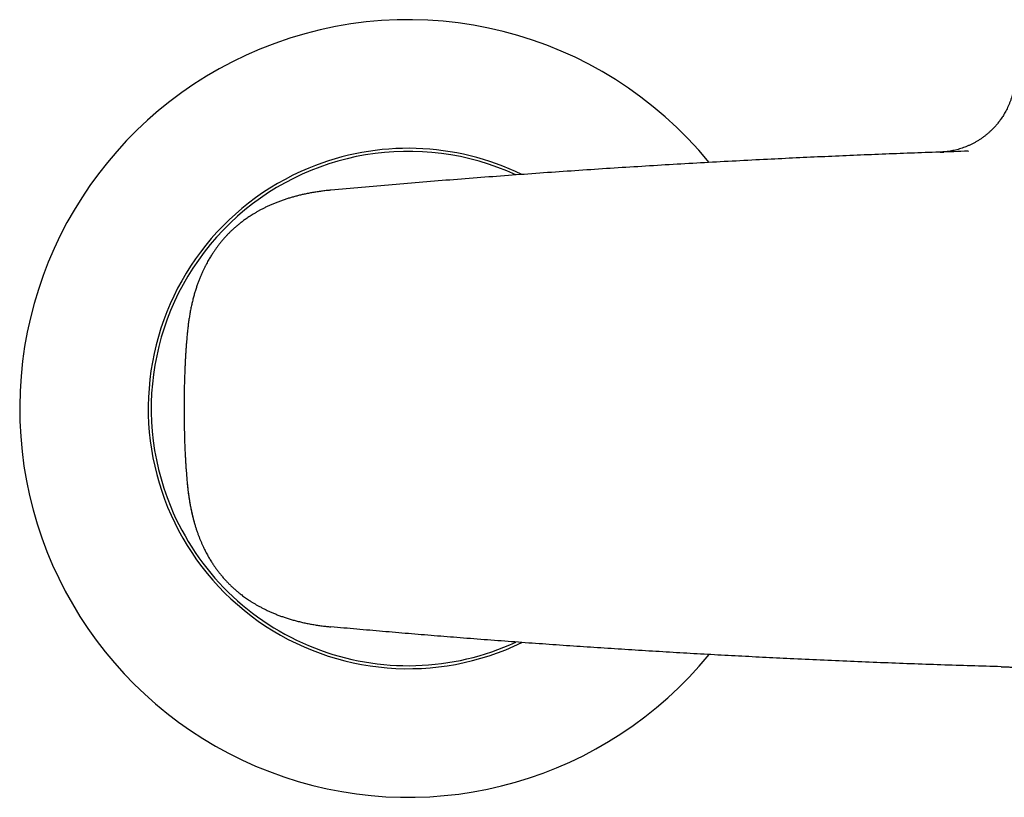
# Model space of a CAD drawing. Header units: millimetres. Extents: x 8 to 893, y 12 to 594.
# Tile 8 of 27: x 349 to 431, y 460 to 525. Entities that reach past the tile are written whole.
import ezdxf

# ---------------------------------------------------------------- set-up
doc = ezdxf.new("R2010")
doc.units = ezdxf.units.MM

msp = doc.modelspace()

# ---------------------------------------------------------------- linework, layer by layer
at = {"color": 7, "linetype": 'Continuous', "lineweight": 30}
for p, q in [((428.062, 513.624), (428.077, 513.624)), ((374.766, 510.37), (374.757, 510.367)), ((374.763, 510.37), (374.76, 510.369)), ((362.752, 498.469), (362.75, 498.45)), ((362.481, 492.155), (362.481, 492.132)), ((362.481, 492.134), (362.481, 492.133)), ((362.481, 492.117), (362.481, 492.117)), ((362.484, 492.121), (362.485, 492.117)), ((374.755, 473.869), (374.766, 473.864))]:
    msp.add_line(p, q, dxfattribs=at)
for radius, start, end in [(32.5, 39.25827, 112.44828), (32.5, 112.44828, 320.73957), (21.5, 65.24961, 202.44828), (21.75, 64.07711, 112.44828), (21.75, 112.44828, 295.91878), (21.5, 202.44828, 294.75344)]:
    msp.add_arc((381.232, 492.117), radius, start, end, dxfattribs=at)
for points, knots in [([(431.982, 520.043), (431.981, 519.955), (431.979, 519.782), (431.962, 519.523), (431.937, 519.269), (431.902, 519.02), (431.859, 518.776), (431.807, 518.54), (431.748, 518.31), (431.679, 518.078), (431.6, 517.844), (431.511, 517.611), (431.417, 517.389), (431.318, 517.179), (431.217, 516.981), (431.113, 516.794), (431.009, 516.62), (430.906, 516.459), (430.804, 516.31), (430.704, 516.171), (430.606, 516.043), (430.511, 515.924), (430.414, 515.809), (430.316, 515.697), (430.194, 515.564), (430.047, 515.414), (429.872, 515.248), (429.689, 515.086), (429.497, 514.93), (429.297, 514.778), (429.088, 514.633), (428.872, 514.495), (428.65, 514.365), (428.426, 514.246), (428.204, 514.139), (427.987, 514.044), (427.774, 513.959), (427.557, 513.882), (427.337, 513.812), (427.113, 513.749), (426.89, 513.696), (426.665, 513.65), (426.434, 513.612), (426.197, 513.581), (426.025, 513.565), (425.928, 513.558), (425.91, 513.557), (425.899, 513.556), (425.888, 513.556), (425.874, 513.555), (425.859, 513.554), (425.843, 513.553), (425.827, 513.552), (425.81, 513.551), (425.792, 513.55), (425.775, 513.549), (425.758, 513.549), (425.742, 513.548), (425.725, 513.547), (425.716, 513.547), (425.711, 513.547)], [0, 0, 0, 0, 0.024776, 0.049254, 0.073394, 0.097155, 0.120498, 0.143388, 0.165789, 0.187669, 0.211996, 0.235561, 0.258326, 0.280256, 0.301321, 0.321495, 0.340753, 0.35872, 0.375774, 0.3919, 0.407089, 0.421346, 0.43535, 0.449467, 0.463692, 0.486255, 0.509062, 0.532097, 0.555341, 0.579205, 0.603248, 0.627449, 0.651786, 0.676067, 0.699212, 0.721598, 0.743223, 0.764091, 0.786888, 0.808719, 0.829993, 0.851678, 0.87379, 0.896351, 0.919562, 0.922509, 0.923987, 0.92475, 0.925588, 0.927631, 0.93031, 0.933708, 0.937865, 0.943574, 0.950323, 0.958125, 0.966989, 0.976919, 0.987922, 1, 1, 1, 1]), ([(428.062, 513.624), (427.262, 513.598), (425.662, 513.547), (423.264, 513.461), (420.866, 513.37), (418.468, 513.273), (416.072, 513.169), (413.676, 513.059), (411.201, 512.938), (408.648, 512.807), (406.016, 512.663), (403.385, 512.512), (400.756, 512.354), (398.129, 512.188), (395.504, 512.014), (392.88, 511.833), (390.259, 511.644), (387.64, 511.448), (385.038, 511.245), (382.455, 511.037), (379.889, 510.822), (377.326, 510.601), (375.619, 510.447), (374.766, 510.37)], [0, 0, 0, 0, 0.044799, 0.089602, 0.13441, 0.179221, 0.224035, 0.268851, 0.313668, 0.362968, 0.412268, 0.461566, 0.510863, 0.560157, 0.609447, 0.658732, 0.708012, 0.757285, 0.80655, 0.854927, 0.903295, 0.951653, 1, 1, 1, 1]), ([(425.711, 513.547), (425.713, 513.547), (425.717, 513.547), (425.727, 513.547), (425.74, 513.548), (425.754, 513.548), (425.767, 513.549), (425.779, 513.549), (425.787, 513.549), (425.792, 513.55), (425.793, 513.55), (425.794, 513.55), (425.795, 513.55), (425.797, 513.55), (425.798, 513.55), (425.802, 513.55), (425.809, 513.55), (425.819, 513.551), (425.832, 513.551), (425.846, 513.551), (425.862, 513.552), (425.879, 513.553), (425.9, 513.553), (425.922, 513.554), (425.948, 513.555), (425.976, 513.556), (426.004, 513.557), (426.023, 513.557), (426.031, 513.558)], [0, 0, 0, 0, 0.0513991, 0.1332906, 0.2119877, 0.287487, 0.3355639, 0.3822466, 0.4221741, 0.4265883, 0.430989, 0.435376, 0.4397495, 0.4441093, 0.4484556, 0.4527882, 0.4827814, 0.5160683, 0.5526457, 0.59251, 0.6356566, 0.6812229, 0.7299448, 0.781816, 0.836829, 0.8961946, 0.9588126, 1, 1, 1, 1]), ([(374.757, 510.367), (374.657, 510.357), (374.428, 510.335), (374.074, 510.293), (373.696, 510.241), (373.327, 510.182), (372.967, 510.118), (372.622, 510.049), (372.292, 509.976), (371.978, 509.9), (371.671, 509.819), (371.374, 509.734), (371.074, 509.641), (370.772, 509.541), (370.47, 509.433), (370.179, 509.321), (369.898, 509.205), (369.628, 509.087), (369.369, 508.966), (369.122, 508.844), (368.889, 508.723), (368.67, 508.604), (368.466, 508.487), (368.271, 508.37), (368.087, 508.255), (367.912, 508.142), (367.75, 508.032), (367.6, 507.927), (367.461, 507.827), (367.329, 507.728), (367.201, 507.629), (367.044, 507.504), (366.86, 507.352), (366.652, 507.17), (366.453, 506.987), (366.263, 506.803), (366.079, 506.615), (365.901, 506.423), (365.729, 506.228), (365.567, 506.035), (365.414, 505.844), (365.27, 505.656), (365.153, 505.496), (365.059, 505.362), (364.982, 505.251), (364.901, 505.13), (364.815, 504.999), (364.727, 504.86), (364.637, 504.713), (364.545, 504.556), (364.45, 504.39), (364.348, 504.205), (364.24, 503.998), (364.127, 503.77), (364.013, 503.528), (363.9, 503.273), (363.79, 503.007), (363.683, 502.73), (363.58, 502.442), (363.479, 502.142), (363.382, 501.828), (363.288, 501.5), (363.199, 501.158), (363.116, 500.803), (363.038, 500.436), (362.967, 500.06), (362.904, 499.675), (362.847, 499.281), (362.797, 498.878), (362.77, 498.605), (362.756, 498.467)], [0, 0, 0, 0, 0.016193, 0.037144, 0.0577, 0.077852, 0.097593, 0.116918, 0.134754, 0.152213, 0.169294, 0.185994, 0.202312, 0.220072, 0.237354, 0.254169, 0.270517, 0.286384, 0.301755, 0.316619, 0.330965, 0.344112, 0.356777, 0.368956, 0.380642, 0.391833, 0.402523, 0.412141, 0.421308, 0.430078, 0.438726, 0.447286, 0.462355, 0.477145, 0.491656, 0.505865, 0.51972, 0.534025, 0.547933, 0.561443, 0.574557, 0.587275, 0.5996, 0.606334, 0.613606, 0.621415, 0.629758, 0.638631, 0.64786, 0.657594, 0.667827, 0.678556, 0.69158, 0.705247, 0.719545, 0.734459, 0.749972, 0.765775, 0.78214, 0.799064, 0.816543, 0.834906, 0.853837, 0.873329, 0.893377, 0.913974, 0.934729, 0.955994, 0.977756, 1, 1, 1, 1]), ([(362.752, 498.469), (362.729, 498.221), (362.7, 497.911), (362.677, 497.601), (362.673, 497.539)], [0, 0, 0, 0, 0.800511, 1, 1, 1, 1]), ([(362.685, 497.701), (362.683, 497.681), (362.673, 497.563), (362.656, 497.335), (362.634, 497.02), (362.613, 496.708), (362.593, 496.368), (362.573, 496.012), (362.556, 495.643), (362.54, 495.283), (362.514, 494.58), (362.487, 493.53), (362.483, 492.609), (362.481, 492.155)], [0, 0, 0, 0, 0.010921, 0.064088, 0.123485, 0.181403, 0.233125, 0.307708, 0.374171, 0.432561, 0.502654, 0.75439, 1, 1, 1, 1]), ([(362.481, 492.117), (362.484, 491.452), (362.488, 490.713), (362.509, 489.899), (362.515, 489.676), (362.522, 489.452), (362.53, 489.229), (362.537, 489.027), (362.545, 488.848), (362.552, 488.671), (362.562, 488.461), (362.575, 488.203), (362.591, 487.907), (362.61, 487.573), (362.633, 487.223), (362.657, 486.89), (362.673, 486.68), (362.681, 486.585)], [0, 0, 0, 0, 0.360268, 0.400625, 0.440981, 0.481341, 0.521708, 0.562088, 0.590689, 0.618793, 0.658185, 0.704707, 0.758382, 0.819248, 0.88602, 0.948139, 1, 1, 1, 1]), ([(362.681, 486.585), (362.683, 486.561), (362.703, 486.288), (362.728, 486.016), (362.751, 485.768)], [0, 0, 0, 0, 0.088915, 1, 1, 1, 1]), ([(362.752, 485.768), (362.768, 485.605), (362.801, 485.278), (362.865, 484.786), (362.943, 484.292), (363.035, 483.795), (363.142, 483.299), (363.266, 482.807), (363.378, 482.406), (363.456, 482.17), (363.48, 482.095)], [0, 0, 0, 0, 0.130749, 0.26294, 0.396445, 0.531161, 0.667012, 0.801493, 0.937003, 1, 1, 1, 1]), ([(362.757, 485.771), (362.77, 485.642), (362.795, 485.385), (362.842, 485.004), (362.894, 484.632), (362.953, 484.268), (363.017, 483.914), (363.086, 483.576), (363.158, 483.254), (363.233, 482.948), (363.312, 482.652), (363.395, 482.365), (363.482, 482.088), (363.571, 481.82), (363.663, 481.563), (363.756, 481.316), (363.851, 481.079), (363.947, 480.854), (364.043, 480.64), (364.138, 480.438), (364.233, 480.246), (364.329, 480.059), (364.427, 479.878), (364.525, 479.704), (364.621, 479.54), (364.714, 479.387), (364.804, 479.245), (364.888, 479.115), (364.967, 478.998), (365.04, 478.892), (365.111, 478.792), (365.181, 478.694), (365.285, 478.555), (365.426, 478.372), (365.609, 478.145), (365.806, 477.916), (366.005, 477.698), (366.205, 477.49), (366.404, 477.294), (366.613, 477.1), (366.833, 476.906), (367.063, 476.715), (367.271, 476.552), (367.456, 476.413), (367.616, 476.298), (367.787, 476.179), (367.968, 476.058), (368.16, 475.934), (368.363, 475.81), (368.577, 475.685), (368.804, 475.558), (369.043, 475.431), (369.295, 475.305), (369.559, 475.18), (369.833, 475.058), (370.116, 474.939), (370.409, 474.825), (370.71, 474.715), (371.022, 474.61), (371.347, 474.508), (371.685, 474.411), (372.036, 474.319), (372.398, 474.232), (372.771, 474.153), (373.152, 474.08), (373.541, 474.015), (373.937, 473.958), (374.342, 473.908), (374.616, 473.881), (374.754, 473.868)], [0, 0, 0, 0, 0.020884, 0.041394, 0.061506, 0.081195, 0.100444, 0.119236, 0.136522, 0.153381, 0.169802, 0.185781, 0.201309, 0.216382, 0.230995, 0.245143, 0.258804, 0.271966, 0.284406, 0.296363, 0.307834, 0.318819, 0.330132, 0.340872, 0.351037, 0.360624, 0.369628, 0.378054, 0.385466, 0.392354, 0.398759, 0.405166, 0.411697, 0.426717, 0.442334, 0.458526, 0.475266, 0.489875, 0.504832, 0.520149, 0.535834, 0.551886, 0.568303, 0.578348, 0.588952, 0.600113, 0.611825, 0.624085, 0.636886, 0.650222, 0.664084, 0.67873, 0.6939, 0.70958, 0.725754, 0.742403, 0.759196, 0.776454, 0.794204, 0.812444, 0.831517, 0.851093, 0.871166, 0.891733, 0.912785, 0.933926, 0.955517, 0.977546, 1, 1, 1, 1]), ([(373.556, 474.014), (373.637, 474.001), (373.88, 473.963), (374.283, 473.912), (374.606, 473.88), (374.766, 473.864)], [0, 0, 0, 0, 0.204144, 0.603163, 1, 1, 1, 1]), ([(430.835, 470.528), (429.993, 470.553), (428.308, 470.602), (425.783, 470.684), (423.259, 470.773), (420.737, 470.869), (418.216, 470.972), (415.696, 471.082), (413.248, 471.196), (410.871, 471.313), (408.565, 471.432), (406.26, 471.557), (403.956, 471.688), (401.653, 471.825), (399.352, 471.968), (397.051, 472.117), (394.752, 472.271), (392.454, 472.431), (390.157, 472.598), (387.862, 472.77), (385.611, 472.944), (383.405, 473.12), (381.244, 473.298), (379.083, 473.482), (376.924, 473.67), (375.485, 473.8), (374.766, 473.864)], [0, 0, 0, 0, 0.044844, 0.089677, 0.134499, 0.179311, 0.224115, 0.268912, 0.313702, 0.354756, 0.395806, 0.436854, 0.4779, 0.518945, 0.559991, 0.601037, 0.642086, 0.683137, 0.724191, 0.76525, 0.806315, 0.845038, 0.883768, 0.922504, 0.961248, 1, 1, 1, 1]), ([(430.835, 470.528), (430.87, 470.527), (430.944, 470.525), (431.06, 470.522), (431.187, 470.518), (431.325, 470.515), (431.473, 470.511), (431.629, 470.506), (431.791, 470.502), (431.96, 470.497), (432.138, 470.493), (432.326, 470.488), (432.523, 470.482), (432.73, 470.477), (432.945, 470.471), (433.17, 470.466), (433.404, 470.46), (433.593, 470.455), (433.735, 470.451), (433.827, 470.449), (433.921, 470.447), (434.014, 470.445), (434.102, 470.442), (434.275, 470.438), (434.536, 470.432), (434.883, 470.424), (435.223, 470.416), (435.55, 470.408), (435.864, 470.401), (436.146, 470.395), (436.397, 470.389), (436.619, 470.384), (436.833, 470.38), (437.04, 470.375), (437.274, 470.37), (437.542, 470.365), (437.849, 470.358), (438.167, 470.352), (438.494, 470.345), (438.799, 470.339), (439.081, 470.334), (439.339, 470.329), (439.63, 470.324), (439.887, 470.319), (440.063, 470.316), (440.13, 470.314), (440.15, 470.314), (440.171, 470.314), (440.192, 470.313), (440.213, 470.313), (440.307, 470.311), (440.472, 470.308), (440.702, 470.304), (440.922, 470.3), (441.13, 470.297), (441.328, 470.294), (441.514, 470.29), (441.689, 470.288), (441.854, 470.285), (442.011, 470.282), (442.159, 470.28), (442.298, 470.278), (442.428, 470.276), (442.549, 470.274), (442.66, 470.272), (442.761, 470.271), (442.853, 470.269), (442.936, 470.268), (442.988, 470.267), (443.013, 470.267)], [0, 0, 0, 0, 0.0080659, 0.0169533, 0.026662, 0.0371919, 0.0485429, 0.060715, 0.0729434, 0.0859016, 0.0995894, 0.1140067, 0.1291536, 0.1450299, 0.1616357, 0.1789707, 0.197035, 0.2158284, 0.222902, 0.2300736, 0.2373433, 0.2447109, 0.2518422, 0.2577706, 0.2852246, 0.31273, 0.3393654, 0.3651307, 0.3900259, 0.4140511, 0.4323178, 0.4500474, 0.4672399, 0.4838955, 0.5000141, 0.5240724, 0.5491117, 0.5751309, 0.602129, 0.6301049, 0.6512414, 0.6729026, 0.6950879, 0.7251739, 0.7387005, 0.7404849, 0.7422724, 0.7440628, 0.7458563, 0.7476528, 0.7494523, 0.7703263, 0.7903858, 0.8096312, 0.8280633, 0.8456824, 0.8621961, 0.8779267, 0.8928746, 0.9070402, 0.9206601, 0.9334699, 0.94547, 0.9566607, 0.9670424, 0.9764514, 0.9850805, 0.99293, 1, 1, 1, 1])]:
    msp.add_open_spline(points, degree=3, knots=knots, dxfattribs=at)

doc.saveas('drawing.dxf')
